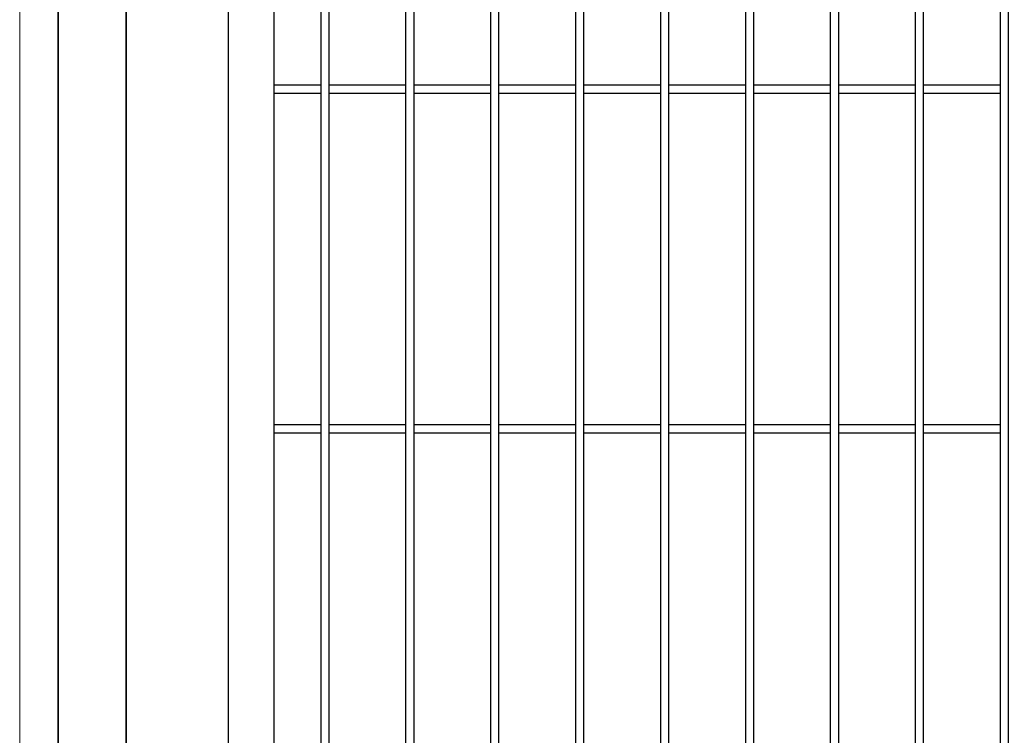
# Model space of a CAD drawing. Header units: inches. Extents: x 43593 to 117387, y -66787 to -26237.
# Tile 181 of 256: x 50770 to 50828, y -33604 to -33562. Entities that reach past the tile are written whole.
import ezdxf

# ---------------------------------------------------------------- set-up
doc = ezdxf.new("R2010")
doc.units = ezdxf.units.IN
doc.header["$MEASUREMENT"] = 0
doc.layers.add('--ogr.-panele', color=252, linetype='Continuous', lineweight=0)
doc.layers.add('AW OGRODZENIA', color=253, linetype='Continuous')

msp = doc.modelspace()

# ---------------------------------------------------------------- linework, layer by layer
at = {"layer": '--ogr.-panele', "color": 0}
msp.add_line((50769.891, -33677.802), (50769.891, -33524.295), dxfattribs=at)
at = {"layer": 'AW OGRODZENIA'}
for p, q in [((50784.861, -33566.147), (50787.615, -33566.147)), ((50784.861, -33566.147), (50787.615, -33566.147)), ((50784.861, -33566.147), (50787.615, -33566.147)), ((50784.861, -33566.147), (50787.615, -33566.147)), ((50784.861, -33566.147), (50787.615, -33566.147)), ((50784.861, -33566.147), (50787.615, -33566.147)), ((50784.861, -33566.147), (50787.615, -33566.147)), ((50784.861, -33566.147), (50787.615, -33566.147)), ((50784.861, -33566.147), (50787.615, -33566.147)), ((50784.861, -33566.147), (50787.615, -33566.147)), ((50784.861, -33566.147), (50787.615, -33566.147)), ((50784.861, -33566.147), (50787.615, -33566.147)), ((50784.861, -33566.147), (50787.615, -33566.147)), ((50784.861, -33566.147), (50787.615, -33566.147)), ((50784.861, -33566.147), (50787.615, -33566.147)), ((50784.861, -33566.147), (50787.615, -33566.147)), ((50784.861, -33566.147), (50787.615, -33566.147)), ((50784.861, -33566.147), (50787.615, -33566.147)), ((50784.861, -33566.147), (50787.615, -33566.147)), ((50784.861, -33566.147), (50787.615, -33566.147)), ((50784.861, -33566.147), (50787.615, -33566.147)), ((50784.861, -33566.147), (50787.615, -33566.147)), ((50784.861, -33566.147), (50787.615, -33566.147)), ((50784.861, -33566.147), (50787.615, -33566.147)), ((50784.861, -33566.147), (50787.615, -33566.147)), ((50788.111, -33566.147), (50792.615, -33566.147)), ((50788.111, -33566.147), (50792.615, -33566.147)), ((50788.111, -33566.147), (50792.615, -33566.147)), ((50788.111, -33566.147), (50792.615, -33566.147)), ((50788.111, -33566.147), (50792.615, -33566.147)), ((50788.111, -33566.147), (50792.615, -33566.147)), ((50788.111, -33566.147), (50792.615, -33566.147)), ((50788.111, -33566.147), (50792.615, -33566.147)), ((50788.111, -33566.147), (50792.615, -33566.147)), ((50788.111, -33566.147), (50792.615, -33566.147)), ((50788.111, -33566.147), (50792.615, -33566.147)), ((50788.111, -33566.147), (50792.615, -33566.147)), ((50788.111, -33566.147), (50792.615, -33566.147)), ((50788.111, -33566.147), (50792.615, -33566.147)), ((50788.111, -33566.147), (50792.615, -33566.147)), ((50788.111, -33566.147), (50792.615, -33566.147)), ((50788.111, -33566.147), (50792.615, -33566.147)), ((50788.111, -33566.147), (50792.615, -33566.147)), ((50788.111, -33566.147), (50792.615, -33566.147)), ((50788.111, -33566.147), (50792.615, -33566.147)), ((50788.111, -33566.147), (50792.615, -33566.147)), ((50788.111, -33566.147), (50792.615, -33566.147)), ((50788.111, -33566.147), (50792.615, -33566.147)), ((50788.111, -33566.147), (50792.615, -33566.147)), ((50788.111, -33566.147), (50792.615, -33566.147)), ((50793.111, -33566.147), (50797.615, -33566.147)), ((50793.111, -33566.147), (50797.615, -33566.147)), ((50793.111, -33566.147), (50797.615, -33566.147)), ((50793.111, -33566.147), (50797.615, -33566.147)), ((50793.111, -33566.147), (50797.615, -33566.147)), ((50793.111, -33566.147), (50797.615, -33566.147)), ((50793.111, -33566.147), (50797.615, -33566.147)), ((50793.111, -33566.147), (50797.615, -33566.147)), ((50793.111, -33566.147), (50797.615, -33566.147)), ((50793.111, -33566.147), (50797.615, -33566.147)), ((50793.111, -33566.147), (50797.615, -33566.147)), ((50793.111, -33566.147), (50797.615, -33566.147)), ((50793.111, -33566.147), (50797.615, -33566.147)), ((50793.111, -33566.147), (50797.615, -33566.147)), ((50793.111, -33566.147), (50797.615, -33566.147)), ((50793.111, -33566.147), (50797.615, -33566.147)), ((50793.111, -33566.147), (50797.615, -33566.147)), ((50793.111, -33566.147), (50797.615, -33566.147)), ((50793.111, -33566.147), (50797.615, -33566.147)), ((50793.111, -33566.147), (50797.615, -33566.147)), ((50793.111, -33566.147), (50797.615, -33566.147)), ((50793.111, -33566.147), (50797.615, -33566.147)), ((50793.111, -33566.147), (50797.615, -33566.147)), ((50793.111, -33566.147), (50797.615, -33566.147)), ((50793.111, -33566.147), (50797.615, -33566.147)), ((50798.111, -33566.147), (50802.615, -33566.147)), ((50798.111, -33566.147), (50802.615, -33566.147)), ((50798.111, -33566.147), (50802.615, -33566.147)), ((50798.111, -33566.147), (50802.615, -33566.147)), ((50798.111, -33566.147), (50802.615, -33566.147)), ((50798.111, -33566.147), (50802.615, -33566.147)), ((50798.111, -33566.147), (50802.615, -33566.147)), ((50798.111, -33566.147), (50802.615, -33566.147)), ((50798.111, -33566.147), (50802.615, -33566.147)), ((50798.111, -33566.147), (50802.615, -33566.147)), ((50798.111, -33566.147), (50802.615, -33566.147)), ((50798.111, -33566.147), (50802.615, -33566.147)), ((50798.111, -33566.147), (50802.615, -33566.147)), ((50798.111, -33566.147), (50802.615, -33566.147)), ((50798.111, -33566.147), (50802.615, -33566.147)), ((50798.111, -33566.147), (50802.615, -33566.147)), ((50798.111, -33566.147), (50802.615, -33566.147)), ((50798.111, -33566.147), (50802.615, -33566.147)), ((50798.111, -33566.147), (50802.615, -33566.147)), ((50798.111, -33566.147), (50802.615, -33566.147)), ((50798.111, -33566.147), (50802.615, -33566.147)), ((50798.111, -33566.147), (50802.615, -33566.147)), ((50798.111, -33566.147), (50802.615, -33566.147)), ((50798.111, -33566.147), (50802.615, -33566.147)), ((50798.111, -33566.147), (50802.615, -33566.147)), ((50803.111, -33566.147), (50807.615, -33566.147)), ((50803.111, -33566.147), (50807.615, -33566.147)), ((50803.111, -33566.147), (50807.615, -33566.147)), ((50803.111, -33566.147), (50807.615, -33566.147)), ((50803.111, -33566.147), (50807.615, -33566.147)), ((50803.111, -33566.147), (50807.615, -33566.147)), ((50803.111, -33566.147), (50807.615, -33566.147)), ((50803.111, -33566.147), (50807.615, -33566.147)), ((50803.111, -33566.147), (50807.615, -33566.147)), ((50803.111, -33566.147), (50807.615, -33566.147)), ((50803.111, -33566.147), (50807.615, -33566.147)), ((50803.111, -33566.147), (50807.615, -33566.147)), ((50803.111, -33566.147), (50807.615, -33566.147)), ((50803.111, -33566.147), (50807.615, -33566.147)), ((50803.111, -33566.147), (50807.615, -33566.147)), ((50803.111, -33566.147), (50807.615, -33566.147)), ((50803.111, -33566.147), (50807.615, -33566.147)), ((50803.111, -33566.147), (50807.615, -33566.147)), ((50803.111, -33566.147), (50807.615, -33566.147)), ((50803.111, -33566.147), (50807.615, -33566.147)), ((50803.111, -33566.147), (50807.615, -33566.147)), ((50803.111, -33566.147), (50807.615, -33566.147)), ((50803.111, -33566.147), (50807.615, -33566.147)), ((50803.111, -33566.147), (50807.615, -33566.147)), ((50803.111, -33566.147), (50807.615, -33566.147)), ((50808.111, -33566.147), (50812.615, -33566.147)), ((50808.111, -33566.147), (50812.615, -33566.147)), ((50808.111, -33566.147), (50812.615, -33566.147)), ((50808.111, -33566.147), (50812.615, -33566.147)), ((50808.111, -33566.147), (50812.615, -33566.147)), ((50808.111, -33566.147), (50812.615, -33566.147)), ((50808.111, -33566.147), (50812.615, -33566.147)), ((50808.111, -33566.147), (50812.615, -33566.147)), ((50808.111, -33566.147), (50812.615, -33566.147)), ((50808.111, -33566.147), (50812.615, -33566.147)), ((50808.111, -33566.147), (50812.615, -33566.147)), ((50808.111, -33566.147), (50812.615, -33566.147)), ((50808.111, -33566.147), (50812.615, -33566.147)), ((50808.111, -33566.147), (50812.615, -33566.147)), ((50808.111, -33566.147), (50812.615, -33566.147)), ((50808.111, -33566.147), (50812.615, -33566.147)), ((50808.111, -33566.147), (50812.615, -33566.147)), ((50808.111, -33566.147), (50812.615, -33566.147)), ((50808.111, -33566.147), (50812.615, -33566.147)), ((50808.111, -33566.147), (50812.615, -33566.147)), ((50808.111, -33566.147), (50812.615, -33566.147)), ((50808.111, -33566.147), (50812.615, -33566.147)), ((50808.111, -33566.147), (50812.615, -33566.147)), ((50808.111, -33566.147), (50812.615, -33566.147)), ((50808.111, -33566.147), (50812.615, -33566.147)), ((50813.111, -33566.147), (50817.615, -33566.147)), ((50813.111, -33566.147), (50817.615, -33566.147)), ((50813.111, -33566.147), (50817.615, -33566.147)), ((50813.111, -33566.147), (50817.615, -33566.147)), ((50813.111, -33566.147), (50817.615, -33566.147)), ((50813.111, -33566.147), (50817.615, -33566.147)), ((50813.111, -33566.147), (50817.615, -33566.147)), ((50813.111, -33566.147), (50817.615, -33566.147)), ((50813.111, -33566.147), (50817.615, -33566.147)), ((50813.111, -33566.147), (50817.615, -33566.147)), ((50813.111, -33566.147), (50817.615, -33566.147)), ((50813.111, -33566.147), (50817.615, -33566.147)), ((50813.111, -33566.147), (50817.615, -33566.147)), ((50813.111, -33566.147), (50817.615, -33566.147)), ((50813.111, -33566.147), (50817.615, -33566.147)), ((50813.111, -33566.147), (50817.615, -33566.147)), ((50813.111, -33566.147), (50817.615, -33566.147)), ((50813.111, -33566.147), (50817.615, -33566.147)), ((50813.111, -33566.147), (50817.615, -33566.147)), ((50813.111, -33566.147), (50817.615, -33566.147)), ((50813.111, -33566.147), (50817.615, -33566.147)), ((50813.111, -33566.147), (50817.615, -33566.147)), ((50813.111, -33566.147), (50817.615, -33566.147)), ((50813.111, -33566.147), (50817.615, -33566.147)), ((50813.111, -33566.147), (50817.615, -33566.147)), ((50818.111, -33566.147), (50822.615, -33566.147)), ((50818.111, -33566.147), (50822.615, -33566.147)), ((50818.111, -33566.147), (50822.615, -33566.147)), ((50818.111, -33566.147), (50822.615, -33566.147)), ((50818.111, -33566.147), (50822.615, -33566.147)), ((50818.111, -33566.147), (50822.615, -33566.147)), ((50818.111, -33566.147), (50822.615, -33566.147)), ((50818.111, -33566.147), (50822.615, -33566.147)), ((50818.111, -33566.147), (50822.615, -33566.147)), ((50818.111, -33566.147), (50822.615, -33566.147)), ((50818.111, -33566.147), (50822.615, -33566.147)), ((50818.111, -33566.147), (50822.615, -33566.147)), ((50818.111, -33566.147), (50822.615, -33566.147)), ((50818.111, -33566.147), (50822.615, -33566.147)), ((50818.111, -33566.147), (50822.615, -33566.147)), ((50818.111, -33566.147), (50822.615, -33566.147)), ((50818.111, -33566.147), (50822.615, -33566.147)), ((50818.111, -33566.147), (50822.615, -33566.147)), ((50818.111, -33566.147), (50822.615, -33566.147)), ((50818.111, -33566.147), (50822.615, -33566.147)), ((50818.111, -33566.147), (50822.615, -33566.147)), ((50818.111, -33566.147), (50822.615, -33566.147)), ((50818.111, -33566.147), (50822.615, -33566.147)), ((50818.111, -33566.147), (50822.615, -33566.147)), ((50818.111, -33566.147), (50822.615, -33566.147)), ((50823.111, -33566.147), (50827.615, -33566.147)), ((50823.111, -33566.147), (50827.615, -33566.147)), ((50823.111, -33566.147), (50827.615, -33566.147)), ((50823.111, -33566.147), (50827.615, -33566.147)), ((50823.111, -33566.147), (50827.615, -33566.147)), ((50823.111, -33566.147), (50827.615, -33566.147)), ((50823.111, -33566.147), (50827.615, -33566.147)), ((50823.111, -33566.147), (50827.615, -33566.147)), ((50823.111, -33566.147), (50827.615, -33566.147)), ((50823.111, -33566.147), (50827.615, -33566.147)), ((50823.111, -33566.147), (50827.615, -33566.147)), ((50823.111, -33566.147), (50827.615, -33566.147)), ((50823.111, -33566.147), (50827.615, -33566.147)), ((50823.111, -33566.147), (50827.615, -33566.147)), ((50823.111, -33566.147), (50827.615, -33566.147)), ((50823.111, -33566.147), (50827.615, -33566.147)), ((50823.111, -33566.147), (50827.615, -33566.147)), ((50823.111, -33566.147), (50827.615, -33566.147)), ((50823.111, -33566.147), (50827.615, -33566.147)), ((50823.111, -33566.147), (50827.615, -33566.147)), ((50823.111, -33566.147), (50827.615, -33566.147)), ((50823.111, -33566.147), (50827.615, -33566.147)), ((50823.111, -33566.147), (50827.615, -33566.147)), ((50823.111, -33566.147), (50827.615, -33566.147)), ((50823.111, -33566.147), (50827.615, -33566.147)), ((50784.861, -33566.647), (50787.615, -33566.647)), ((50784.861, -33566.647), (50787.615, -33566.647)), ((50784.861, -33566.647), (50787.615, -33566.647)), ((50784.861, -33566.647), (50787.615, -33566.647)), ((50784.861, -33566.647), (50787.615, -33566.647)), ((50784.861, -33566.647), (50787.615, -33566.647)), ((50784.861, -33566.647), (50787.615, -33566.647)), ((50784.861, -33566.647), (50787.615, -33566.647)), ((50784.861, -33566.647), (50787.615, -33566.647)), ((50784.861, -33566.647), (50787.615, -33566.647)), ((50784.861, -33566.647), (50787.615, -33566.647)), ((50784.861, -33566.647), (50787.615, -33566.647)), ((50784.861, -33566.647), (50787.615, -33566.647)), ((50784.861, -33566.647), (50787.615, -33566.647)), ((50784.861, -33566.647), (50787.615, -33566.647)), ((50784.861, -33566.647), (50787.615, -33566.647)), ((50784.861, -33566.647), (50787.615, -33566.647)), ((50784.861, -33566.647), (50787.615, -33566.647)), ((50784.861, -33566.647), (50787.615, -33566.647)), ((50784.861, -33566.647), (50787.615, -33566.647)), ((50784.861, -33566.647), (50787.615, -33566.647)), ((50784.861, -33566.647), (50787.615, -33566.647)), ((50784.861, -33566.647), (50787.615, -33566.647)), ((50784.861, -33566.647), (50787.615, -33566.647)), ((50784.861, -33566.647), (50787.615, -33566.647)), ((50788.111, -33566.647), (50792.615, -33566.647)), ((50788.111, -33566.647), (50792.615, -33566.647)), ((50788.111, -33566.647), (50792.615, -33566.647)), ((50788.111, -33566.647), (50792.615, -33566.647)), ((50788.111, -33566.647), (50792.615, -33566.647)), ((50788.111, -33566.647), (50792.615, -33566.647)), ((50788.111, -33566.647), (50792.615, -33566.647)), ((50788.111, -33566.647), (50792.615, -33566.647)), ((50788.111, -33566.647), (50792.615, -33566.647)), ((50788.111, -33566.647), (50792.615, -33566.647)), ((50788.111, -33566.647), (50792.615, -33566.647)), ((50788.111, -33566.647), (50792.615, -33566.647)), ((50788.111, -33566.647), (50792.615, -33566.647)), ((50788.111, -33566.647), (50792.615, -33566.647)), ((50788.111, -33566.647), (50792.615, -33566.647)), ((50788.111, -33566.647), (50792.615, -33566.647)), ((50788.111, -33566.647), (50792.615, -33566.647)), ((50788.111, -33566.647), (50792.615, -33566.647)), ((50788.111, -33566.647), (50792.615, -33566.647)), ((50788.111, -33566.647), (50792.615, -33566.647)), ((50788.111, -33566.647), (50792.615, -33566.647)), ((50788.111, -33566.647), (50792.615, -33566.647)), ((50788.111, -33566.647), (50792.615, -33566.647)), ((50788.111, -33566.647), (50792.615, -33566.647)), ((50788.111, -33566.647), (50792.615, -33566.647)), ((50793.111, -33566.647), (50797.615, -33566.647)), ((50793.111, -33566.647), (50797.615, -33566.647)), ((50793.111, -33566.647), (50797.615, -33566.647)), ((50793.111, -33566.647), (50797.615, -33566.647)), ((50793.111, -33566.647), (50797.615, -33566.647)), ((50793.111, -33566.647), (50797.615, -33566.647)), ((50793.111, -33566.647), (50797.615, -33566.647)), ((50793.111, -33566.647), (50797.615, -33566.647)), ((50793.111, -33566.647), (50797.615, -33566.647)), ((50793.111, -33566.647), (50797.615, -33566.647)), ((50793.111, -33566.647), (50797.615, -33566.647)), ((50793.111, -33566.647), (50797.615, -33566.647)), ((50793.111, -33566.647), (50797.615, -33566.647)), ((50793.111, -33566.647), (50797.615, -33566.647)), ((50793.111, -33566.647), (50797.615, -33566.647)), ((50793.111, -33566.647), (50797.615, -33566.647)), ((50793.111, -33566.647), (50797.615, -33566.647)), ((50793.111, -33566.647), (50797.615, -33566.647)), ((50793.111, -33566.647), (50797.615, -33566.647)), ((50793.111, -33566.647), (50797.615, -33566.647)), ((50793.111, -33566.647), (50797.615, -33566.647)), ((50793.111, -33566.647), (50797.615, -33566.647)), ((50793.111, -33566.647), (50797.615, -33566.647)), ((50793.111, -33566.647), (50797.615, -33566.647)), ((50793.111, -33566.647), (50797.615, -33566.647)), ((50798.111, -33566.647), (50802.615, -33566.647)), ((50798.111, -33566.647), (50802.615, -33566.647)), ((50798.111, -33566.647), (50802.615, -33566.647)), ((50798.111, -33566.647), (50802.615, -33566.647)), ((50798.111, -33566.647), (50802.615, -33566.647)), ((50798.111, -33566.647), (50802.615, -33566.647)), ((50798.111, -33566.647), (50802.615, -33566.647)), ((50798.111, -33566.647), (50802.615, -33566.647)), ((50798.111, -33566.647), (50802.615, -33566.647)), ((50798.111, -33566.647), (50802.615, -33566.647)), ((50798.111, -33566.647), (50802.615, -33566.647)), ((50798.111, -33566.647), (50802.615, -33566.647)), ((50798.111, -33566.647), (50802.615, -33566.647)), ((50798.111, -33566.647), (50802.615, -33566.647)), ((50798.111, -33566.647), (50802.615, -33566.647)), ((50798.111, -33566.647), (50802.615, -33566.647)), ((50798.111, -33566.647), (50802.615, -33566.647)), ((50798.111, -33566.647), (50802.615, -33566.647)), ((50798.111, -33566.647), (50802.615, -33566.647)), ((50798.111, -33566.647), (50802.615, -33566.647)), ((50798.111, -33566.647), (50802.615, -33566.647)), ((50798.111, -33566.647), (50802.615, -33566.647)), ((50798.111, -33566.647), (50802.615, -33566.647)), ((50798.111, -33566.647), (50802.615, -33566.647)), ((50798.111, -33566.647), (50802.615, -33566.647)), ((50803.111, -33566.647), (50807.615, -33566.647)), ((50803.111, -33566.647), (50807.615, -33566.647)), ((50803.111, -33566.647), (50807.615, -33566.647)), ((50803.111, -33566.647), (50807.615, -33566.647)), ((50803.111, -33566.647), (50807.615, -33566.647)), ((50803.111, -33566.647), (50807.615, -33566.647)), ((50803.111, -33566.647), (50807.615, -33566.647)), ((50803.111, -33566.647), (50807.615, -33566.647)), ((50803.111, -33566.647), (50807.615, -33566.647)), ((50803.111, -33566.647), (50807.615, -33566.647)), ((50803.111, -33566.647), (50807.615, -33566.647)), ((50803.111, -33566.647), (50807.615, -33566.647)), ((50803.111, -33566.647), (50807.615, -33566.647)), ((50803.111, -33566.647), (50807.615, -33566.647)), ((50803.111, -33566.647), (50807.615, -33566.647)), ((50803.111, -33566.647), (50807.615, -33566.647)), ((50803.111, -33566.647), (50807.615, -33566.647)), ((50803.111, -33566.647), (50807.615, -33566.647)), ((50803.111, -33566.647), (50807.615, -33566.647)), ((50803.111, -33566.647), (50807.615, -33566.647)), ((50803.111, -33566.647), (50807.615, -33566.647)), ((50803.111, -33566.647), (50807.615, -33566.647)), ((50803.111, -33566.647), (50807.615, -33566.647)), ((50803.111, -33566.647), (50807.615, -33566.647)), ((50803.111, -33566.647), (50807.615, -33566.647)), ((50808.111, -33566.647), (50812.615, -33566.647)), ((50808.111, -33566.647), (50812.615, -33566.647)), ((50808.111, -33566.647), (50812.615, -33566.647)), ((50808.111, -33566.647), (50812.615, -33566.647)), ((50808.111, -33566.647), (50812.615, -33566.647)), ((50808.111, -33566.647), (50812.615, -33566.647)), ((50808.111, -33566.647), (50812.615, -33566.647)), ((50808.111, -33566.647), (50812.615, -33566.647)), ((50808.111, -33566.647), (50812.615, -33566.647)), ((50808.111, -33566.647), (50812.615, -33566.647)), ((50808.111, -33566.647), (50812.615, -33566.647)), ((50808.111, -33566.647), (50812.615, -33566.647)), ((50808.111, -33566.647), (50812.615, -33566.647)), ((50808.111, -33566.647), (50812.615, -33566.647)), ((50808.111, -33566.647), (50812.615, -33566.647)), ((50808.111, -33566.647), (50812.615, -33566.647)), ((50808.111, -33566.647), (50812.615, -33566.647)), ((50808.111, -33566.647), (50812.615, -33566.647)), ((50808.111, -33566.647), (50812.615, -33566.647)), ((50808.111, -33566.647), (50812.615, -33566.647)), ((50808.111, -33566.647), (50812.615, -33566.647)), ((50808.111, -33566.647), (50812.615, -33566.647)), ((50808.111, -33566.647), (50812.615, -33566.647)), ((50808.111, -33566.647), (50812.615, -33566.647)), ((50808.111, -33566.647), (50812.615, -33566.647)), ((50813.111, -33566.647), (50817.615, -33566.647)), ((50813.111, -33566.647), (50817.615, -33566.647)), ((50813.111, -33566.647), (50817.615, -33566.647)), ((50813.111, -33566.647), (50817.615, -33566.647)), ((50813.111, -33566.647), (50817.615, -33566.647)), ((50813.111, -33566.647), (50817.615, -33566.647)), ((50813.111, -33566.647), (50817.615, -33566.647)), ((50813.111, -33566.647), (50817.615, -33566.647)), ((50813.111, -33566.647), (50817.615, -33566.647)), ((50813.111, -33566.647), (50817.615, -33566.647)), ((50813.111, -33566.647), (50817.615, -33566.647)), ((50813.111, -33566.647), (50817.615, -33566.647)), ((50813.111, -33566.647), (50817.615, -33566.647)), ((50813.111, -33566.647), (50817.615, -33566.647)), ((50813.111, -33566.647), (50817.615, -33566.647)), ((50813.111, -33566.647), (50817.615, -33566.647)), ((50813.111, -33566.647), (50817.615, -33566.647)), ((50813.111, -33566.647), (50817.615, -33566.647)), ((50813.111, -33566.647), (50817.615, -33566.647)), ((50813.111, -33566.647), (50817.615, -33566.647)), ((50813.111, -33566.647), (50817.615, -33566.647)), ((50813.111, -33566.647), (50817.615, -33566.647)), ((50813.111, -33566.647), (50817.615, -33566.647)), ((50813.111, -33566.647), (50817.615, -33566.647)), ((50813.111, -33566.647), (50817.615, -33566.647)), ((50818.111, -33566.647), (50822.615, -33566.647)), ((50818.111, -33566.647), (50822.615, -33566.647)), ((50818.111, -33566.647), (50822.615, -33566.647)), ((50818.111, -33566.647), (50822.615, -33566.647)), ((50818.111, -33566.647), (50822.615, -33566.647)), ((50818.111, -33566.647), (50822.615, -33566.647)), ((50818.111, -33566.647), (50822.615, -33566.647)), ((50818.111, -33566.647), (50822.615, -33566.647)), ((50818.111, -33566.647), (50822.615, -33566.647)), ((50818.111, -33566.647), (50822.615, -33566.647)), ((50818.111, -33566.647), (50822.615, -33566.647)), ((50818.111, -33566.647), (50822.615, -33566.647)), ((50818.111, -33566.647), (50822.615, -33566.647)), ((50818.111, -33566.647), (50822.615, -33566.647)), ((50818.111, -33566.647), (50822.615, -33566.647)), ((50818.111, -33566.647), (50822.615, -33566.647)), ((50818.111, -33566.647), (50822.615, -33566.647)), ((50818.111, -33566.647), (50822.615, -33566.647)), ((50818.111, -33566.647), (50822.615, -33566.647)), ((50818.111, -33566.647), (50822.615, -33566.647)), ((50818.111, -33566.647), (50822.615, -33566.647)), ((50818.111, -33566.647), (50822.615, -33566.647)), ((50818.111, -33566.647), (50822.615, -33566.647)), ((50818.111, -33566.647), (50822.615, -33566.647)), ((50818.111, -33566.647), (50822.615, -33566.647)), ((50823.111, -33566.647), (50827.615, -33566.647)), ((50823.111, -33566.647), (50827.615, -33566.647)), ((50823.111, -33566.647), (50827.615, -33566.647)), ((50823.111, -33566.647), (50827.615, -33566.647)), ((50823.111, -33566.647), (50827.615, -33566.647)), ((50823.111, -33566.647), (50827.615, -33566.647)), ((50823.111, -33566.647), (50827.615, -33566.647)), ((50823.111, -33566.647), (50827.615, -33566.647)), ((50823.111, -33566.647), (50827.615, -33566.647)), ((50823.111, -33566.647), (50827.615, -33566.647)), ((50823.111, -33566.647), (50827.615, -33566.647)), ((50823.111, -33566.647), (50827.615, -33566.647)), ((50823.111, -33566.647), (50827.615, -33566.647)), ((50823.111, -33566.647), (50827.615, -33566.647)), ((50823.111, -33566.647), (50827.615, -33566.647)), ((50823.111, -33566.647), (50827.615, -33566.647)), ((50823.111, -33566.647), (50827.615, -33566.647)), ((50823.111, -33566.647), (50827.615, -33566.647)), ((50823.111, -33566.647), (50827.615, -33566.647)), ((50823.111, -33566.647), (50827.615, -33566.647)), ((50823.111, -33566.647), (50827.615, -33566.647)), ((50823.111, -33566.647), (50827.615, -33566.647)), ((50823.111, -33566.647), (50827.615, -33566.647)), ((50823.111, -33566.647), (50827.615, -33566.647)), ((50823.111, -33566.647), (50827.615, -33566.647)), ((50784.861, -33586.147), (50787.615, -33586.147)), ((50784.861, -33586.147), (50787.615, -33586.147)), ((50784.861, -33586.147), (50787.615, -33586.147)), ((50784.861, -33586.147), (50787.615, -33586.147)), ((50784.861, -33586.147), (50787.615, -33586.147)), ((50784.861, -33586.147), (50787.615, -33586.147)), ((50784.861, -33586.147), (50787.615, -33586.147)), ((50784.861, -33586.147), (50787.615, -33586.147)), ((50784.861, -33586.147), (50787.615, -33586.147)), ((50784.861, -33586.147), (50787.615, -33586.147)), ((50784.861, -33586.147), (50787.615, -33586.147)), ((50784.861, -33586.147), (50787.615, -33586.147)), ((50784.861, -33586.147), (50787.615, -33586.147)), ((50784.861, -33586.147), (50787.615, -33586.147)), ((50784.861, -33586.147), (50787.615, -33586.147)), ((50784.861, -33586.147), (50787.615, -33586.147)), ((50784.861, -33586.147), (50787.615, -33586.147)), ((50784.861, -33586.147), (50787.615, -33586.147)), ((50784.861, -33586.147), (50787.615, -33586.147)), ((50784.861, -33586.147), (50787.615, -33586.147)), ((50784.861, -33586.147), (50787.615, -33586.147)), ((50784.861, -33586.147), (50787.615, -33586.147)), ((50784.861, -33586.147), (50787.615, -33586.147)), ((50784.861, -33586.147), (50787.615, -33586.147)), ((50784.861, -33586.147), (50787.615, -33586.147)), ((50784.861, -33586.647), (50787.615, -33586.647)), ((50784.861, -33586.647), (50787.615, -33586.647)), ((50784.861, -33586.647), (50787.615, -33586.647)), ((50784.861, -33586.647), (50787.615, -33586.647)), ((50784.861, -33586.647), (50787.615, -33586.647)), ((50788.111, -33586.147), (50792.615, -33586.147)), ((50788.111, -33586.147), (50792.615, -33586.147)), ((50788.111, -33586.147), (50792.615, -33586.147)), ((50788.111, -33586.147), (50792.615, -33586.147)), ((50788.111, -33586.147), (50792.615, -33586.147)), ((50788.111, -33586.147), (50792.615, -33586.147)), ((50788.111, -33586.147), (50792.615, -33586.147)), ((50788.111, -33586.147), (50792.615, -33586.147)), ((50788.111, -33586.147), (50792.615, -33586.147)), ((50788.111, -33586.147), (50792.615, -33586.147)), ((50788.111, -33586.147), (50792.615, -33586.147)), ((50788.111, -33586.147), (50792.615, -33586.147)), ((50788.111, -33586.147), (50792.615, -33586.147)), ((50788.111, -33586.147), (50792.615, -33586.147)), ((50788.111, -33586.147), (50792.615, -33586.147)), ((50788.111, -33586.147), (50792.615, -33586.147)), ((50788.111, -33586.147), (50792.615, -33586.147)), ((50788.111, -33586.147), (50792.615, -33586.147)), ((50788.111, -33586.147), (50792.615, -33586.147)), ((50788.111, -33586.147), (50792.615, -33586.147)), ((50788.111, -33586.147), (50792.615, -33586.147)), ((50788.111, -33586.147), (50792.615, -33586.147)), ((50788.111, -33586.147), (50792.615, -33586.147)), ((50788.111, -33586.147), (50792.615, -33586.147)), ((50788.111, -33586.147), (50792.615, -33586.147)), ((50788.111, -33586.647), (50792.615, -33586.647)), ((50788.111, -33586.647), (50792.615, -33586.647)), ((50788.111, -33586.647), (50792.615, -33586.647)), ((50788.111, -33586.647), (50792.615, -33586.647)), ((50788.111, -33586.647), (50792.615, -33586.647)), ((50788.111, -33586.647), (50792.615, -33586.647)), ((50788.111, -33586.647), (50792.615, -33586.647)), ((50788.111, -33586.647), (50792.615, -33586.647)), ((50788.111, -33586.647), (50792.615, -33586.647)), ((50788.111, -33586.647), (50792.615, -33586.647)), ((50788.111, -33586.647), (50792.615, -33586.647)), ((50788.111, -33586.647), (50792.615, -33586.647)), ((50788.111, -33586.647), (50792.615, -33586.647)), ((50788.111, -33586.647), (50792.615, -33586.647)), ((50788.111, -33586.647), (50792.615, -33586.647)), ((50788.111, -33586.647), (50792.615, -33586.647)), ((50788.111, -33586.647), (50792.615, -33586.647)), ((50788.111, -33586.647), (50792.615, -33586.647)), ((50788.111, -33586.647), (50792.615, -33586.647)), ((50788.111, -33586.647), (50792.615, -33586.647)), ((50788.111, -33586.647), (50792.615, -33586.647)), ((50788.111, -33586.647), (50792.615, -33586.647)), ((50788.111, -33586.647), (50792.615, -33586.647)), ((50788.111, -33586.647), (50792.615, -33586.647)), ((50788.111, -33586.647), (50792.615, -33586.647)), ((50793.111, -33586.147), (50797.615, -33586.147)), ((50793.111, -33586.147), (50797.615, -33586.147)), ((50793.111, -33586.147), (50797.615, -33586.147)), ((50793.111, -33586.147), (50797.615, -33586.147)), ((50793.111, -33586.147), (50797.615, -33586.147)), ((50793.111, -33586.147), (50797.615, -33586.147)), ((50793.111, -33586.147), (50797.615, -33586.147)), ((50793.111, -33586.147), (50797.615, -33586.147)), ((50793.111, -33586.147), (50797.615, -33586.147)), ((50793.111, -33586.147), (50797.615, -33586.147)), ((50793.111, -33586.147), (50797.615, -33586.147)), ((50793.111, -33586.147), (50797.615, -33586.147)), ((50793.111, -33586.147), (50797.615, -33586.147)), ((50793.111, -33586.147), (50797.615, -33586.147)), ((50793.111, -33586.147), (50797.615, -33586.147)), ((50793.111, -33586.147), (50797.615, -33586.147)), ((50793.111, -33586.147), (50797.615, -33586.147)), ((50793.111, -33586.147), (50797.615, -33586.147)), ((50793.111, -33586.147), (50797.615, -33586.147)), ((50793.111, -33586.147), (50797.615, -33586.147)), ((50793.111, -33586.147), (50797.615, -33586.147)), ((50793.111, -33586.147), (50797.615, -33586.147)), ((50793.111, -33586.147), (50797.615, -33586.147)), ((50793.111, -33586.147), (50797.615, -33586.147)), ((50793.111, -33586.147), (50797.615, -33586.147)), ((50793.111, -33586.647), (50797.615, -33586.647)), ((50793.111, -33586.647), (50797.615, -33586.647)), ((50793.111, -33586.647), (50797.615, -33586.647)), ((50793.111, -33586.647), (50797.615, -33586.647)), ((50793.111, -33586.647), (50797.615, -33586.647)), ((50793.111, -33586.647), (50797.615, -33586.647)), ((50793.111, -33586.647), (50797.615, -33586.647)), ((50793.111, -33586.647), (50797.615, -33586.647)), ((50793.111, -33586.647), (50797.615, -33586.647)), ((50793.111, -33586.647), (50797.615, -33586.647)), ((50793.111, -33586.647), (50797.615, -33586.647)), ((50793.111, -33586.647), (50797.615, -33586.647)), ((50793.111, -33586.647), (50797.615, -33586.647)), ((50793.111, -33586.647), (50797.615, -33586.647)), ((50793.111, -33586.647), (50797.615, -33586.647)), ((50793.111, -33586.647), (50797.615, -33586.647)), ((50793.111, -33586.647), (50797.615, -33586.647)), ((50793.111, -33586.647), (50797.615, -33586.647)), ((50793.111, -33586.647), (50797.615, -33586.647)), ((50793.111, -33586.647), (50797.615, -33586.647)), ((50793.111, -33586.647), (50797.615, -33586.647)), ((50793.111, -33586.647), (50797.615, -33586.647)), ((50793.111, -33586.647), (50797.615, -33586.647)), ((50793.111, -33586.647), (50797.615, -33586.647)), ((50793.111, -33586.647), (50797.615, -33586.647)), ((50798.111, -33586.147), (50802.615, -33586.147)), ((50798.111, -33586.147), (50802.615, -33586.147)), ((50798.111, -33586.147), (50802.615, -33586.147)), ((50798.111, -33586.147), (50802.615, -33586.147)), ((50798.111, -33586.147), (50802.615, -33586.147)), ((50798.111, -33586.147), (50802.615, -33586.147)), ((50798.111, -33586.147), (50802.615, -33586.147)), ((50798.111, -33586.147), (50802.615, -33586.147)), ((50798.111, -33586.147), (50802.615, -33586.147)), ((50798.111, -33586.147), (50802.615, -33586.147)), ((50798.111, -33586.147), (50802.615, -33586.147)), ((50798.111, -33586.147), (50802.615, -33586.147)), ((50798.111, -33586.147), (50802.615, -33586.147)), ((50798.111, -33586.147), (50802.615, -33586.147)), ((50798.111, -33586.147), (50802.615, -33586.147)), ((50798.111, -33586.147), (50802.615, -33586.147)), ((50798.111, -33586.147), (50802.615, -33586.147)), ((50798.111, -33586.147), (50802.615, -33586.147)), ((50798.111, -33586.147), (50802.615, -33586.147)), ((50798.111, -33586.147), (50802.615, -33586.147)), ((50798.111, -33586.147), (50802.615, -33586.147)), ((50798.111, -33586.147), (50802.615, -33586.147)), ((50798.111, -33586.147), (50802.615, -33586.147)), ((50798.111, -33586.147), (50802.615, -33586.147)), ((50798.111, -33586.147), (50802.615, -33586.147)), ((50798.111, -33586.647), (50802.615, -33586.647)), ((50798.111, -33586.647), (50802.615, -33586.647)), ((50798.111, -33586.647), (50802.615, -33586.647)), ((50798.111, -33586.647), (50802.615, -33586.647)), ((50798.111, -33586.647), (50802.615, -33586.647)), ((50798.111, -33586.647), (50802.615, -33586.647)), ((50798.111, -33586.647), (50802.615, -33586.647)), ((50798.111, -33586.647), (50802.615, -33586.647)), ((50798.111, -33586.647), (50802.615, -33586.647)), ((50798.111, -33586.647), (50802.615, -33586.647)), ((50798.111, -33586.647), (50802.615, -33586.647)), ((50798.111, -33586.647), (50802.615, -33586.647)), ((50798.111, -33586.647), (50802.615, -33586.647)), ((50798.111, -33586.647), (50802.615, -33586.647)), ((50798.111, -33586.647), (50802.615, -33586.647)), ((50798.111, -33586.647), (50802.615, -33586.647)), ((50798.111, -33586.647), (50802.615, -33586.647)), ((50798.111, -33586.647), (50802.615, -33586.647)), ((50798.111, -33586.647), (50802.615, -33586.647)), ((50798.111, -33586.647), (50802.615, -33586.647)), ((50798.111, -33586.647), (50802.615, -33586.647)), ((50798.111, -33586.647), (50802.615, -33586.647)), ((50798.111, -33586.647), (50802.615, -33586.647)), ((50798.111, -33586.647), (50802.615, -33586.647)), ((50798.111, -33586.647), (50802.615, -33586.647)), ((50803.111, -33586.147), (50807.615, -33586.147)), ((50803.111, -33586.147), (50807.615, -33586.147)), ((50803.111, -33586.147), (50807.615, -33586.147)), ((50803.111, -33586.147), (50807.615, -33586.147)), ((50803.111, -33586.147), (50807.615, -33586.147)), ((50803.111, -33586.147), (50807.615, -33586.147)), ((50803.111, -33586.147), (50807.615, -33586.147)), ((50803.111, -33586.147), (50807.615, -33586.147)), ((50803.111, -33586.147), (50807.615, -33586.147)), ((50803.111, -33586.147), (50807.615, -33586.147)), ((50803.111, -33586.147), (50807.615, -33586.147)), ((50803.111, -33586.147), (50807.615, -33586.147)), ((50803.111, -33586.147), (50807.615, -33586.147)), ((50803.111, -33586.147), (50807.615, -33586.147)), ((50803.111, -33586.147), (50807.615, -33586.147)), ((50803.111, -33586.147), (50807.615, -33586.147)), ((50803.111, -33586.147), (50807.615, -33586.147)), ((50803.111, -33586.147), (50807.615, -33586.147)), ((50803.111, -33586.147), (50807.615, -33586.147)), ((50803.111, -33586.147), (50807.615, -33586.147)), ((50803.111, -33586.147), (50807.615, -33586.147)), ((50803.111, -33586.147), (50807.615, -33586.147)), ((50803.111, -33586.147), (50807.615, -33586.147)), ((50803.111, -33586.147), (50807.615, -33586.147)), ((50803.111, -33586.147), (50807.615, -33586.147)), ((50803.111, -33586.647), (50807.615, -33586.647)), ((50803.111, -33586.647), (50807.615, -33586.647)), ((50803.111, -33586.647), (50807.615, -33586.647)), ((50803.111, -33586.647), (50807.615, -33586.647)), ((50803.111, -33586.647), (50807.615, -33586.647)), ((50803.111, -33586.647), (50807.615, -33586.647)), ((50803.111, -33586.647), (50807.615, -33586.647)), ((50803.111, -33586.647), (50807.615, -33586.647)), ((50803.111, -33586.647), (50807.615, -33586.647)), ((50803.111, -33586.647), (50807.615, -33586.647)), ((50803.111, -33586.647), (50807.615, -33586.647)), ((50803.111, -33586.647), (50807.615, -33586.647)), ((50803.111, -33586.647), (50807.615, -33586.647)), ((50803.111, -33586.647), (50807.615, -33586.647)), ((50803.111, -33586.647), (50807.615, -33586.647)), ((50803.111, -33586.647), (50807.615, -33586.647)), ((50803.111, -33586.647), (50807.615, -33586.647)), ((50803.111, -33586.647), (50807.615, -33586.647)), ((50803.111, -33586.647), (50807.615, -33586.647)), ((50803.111, -33586.647), (50807.615, -33586.647)), ((50803.111, -33586.647), (50807.615, -33586.647)), ((50803.111, -33586.647), (50807.615, -33586.647)), ((50803.111, -33586.647), (50807.615, -33586.647)), ((50803.111, -33586.647), (50807.615, -33586.647)), ((50803.111, -33586.647), (50807.615, -33586.647)), ((50808.111, -33586.147), (50812.615, -33586.147)), ((50808.111, -33586.147), (50812.615, -33586.147)), ((50808.111, -33586.147), (50812.615, -33586.147)), ((50808.111, -33586.147), (50812.615, -33586.147)), ((50808.111, -33586.147), (50812.615, -33586.147)), ((50808.111, -33586.147), (50812.615, -33586.147)), ((50808.111, -33586.147), (50812.615, -33586.147)), ((50808.111, -33586.147), (50812.615, -33586.147)), ((50808.111, -33586.147), (50812.615, -33586.147)), ((50808.111, -33586.147), (50812.615, -33586.147)), ((50808.111, -33586.147), (50812.615, -33586.147)), ((50808.111, -33586.147), (50812.615, -33586.147)), ((50808.111, -33586.147), (50812.615, -33586.147)), ((50808.111, -33586.147), (50812.615, -33586.147)), ((50808.111, -33586.147), (50812.615, -33586.147)), ((50808.111, -33586.147), (50812.615, -33586.147)), ((50808.111, -33586.147), (50812.615, -33586.147)), ((50808.111, -33586.147), (50812.615, -33586.147)), ((50808.111, -33586.147), (50812.615, -33586.147)), ((50808.111, -33586.147), (50812.615, -33586.147)), ((50808.111, -33586.147), (50812.615, -33586.147)), ((50808.111, -33586.147), (50812.615, -33586.147)), ((50808.111, -33586.147), (50812.615, -33586.147)), ((50808.111, -33586.147), (50812.615, -33586.147)), ((50808.111, -33586.147), (50812.615, -33586.147)), ((50808.111, -33586.647), (50812.615, -33586.647)), ((50808.111, -33586.647), (50812.615, -33586.647)), ((50808.111, -33586.647), (50812.615, -33586.647)), ((50808.111, -33586.647), (50812.615, -33586.647)), ((50808.111, -33586.647), (50812.615, -33586.647)), ((50808.111, -33586.647), (50812.615, -33586.647)), ((50808.111, -33586.647), (50812.615, -33586.647)), ((50808.111, -33586.647), (50812.615, -33586.647)), ((50808.111, -33586.647), (50812.615, -33586.647)), ((50808.111, -33586.647), (50812.615, -33586.647)), ((50808.111, -33586.647), (50812.615, -33586.647)), ((50808.111, -33586.647), (50812.615, -33586.647)), ((50808.111, -33586.647), (50812.615, -33586.647)), ((50808.111, -33586.647), (50812.615, -33586.647)), ((50808.111, -33586.647), (50812.615, -33586.647)), ((50808.111, -33586.647), (50812.615, -33586.647)), ((50808.111, -33586.647), (50812.615, -33586.647)), ((50808.111, -33586.647), (50812.615, -33586.647)), ((50808.111, -33586.647), (50812.615, -33586.647)), ((50808.111, -33586.647), (50812.615, -33586.647)), ((50808.111, -33586.647), (50812.615, -33586.647)), ((50808.111, -33586.647), (50812.615, -33586.647)), ((50808.111, -33586.647), (50812.615, -33586.647)), ((50808.111, -33586.647), (50812.615, -33586.647)), ((50808.111, -33586.647), (50812.615, -33586.647)), ((50813.111, -33586.147), (50817.615, -33586.147)), ((50813.111, -33586.147), (50817.615, -33586.147)), ((50813.111, -33586.147), (50817.615, -33586.147)), ((50813.111, -33586.147), (50817.615, -33586.147)), ((50813.111, -33586.147), (50817.615, -33586.147)), ((50813.111, -33586.147), (50817.615, -33586.147)), ((50813.111, -33586.147), (50817.615, -33586.147)), ((50813.111, -33586.147), (50817.615, -33586.147)), ((50813.111, -33586.147), (50817.615, -33586.147)), ((50813.111, -33586.147), (50817.615, -33586.147)), ((50813.111, -33586.147), (50817.615, -33586.147)), ((50813.111, -33586.147), (50817.615, -33586.147)), ((50813.111, -33586.147), (50817.615, -33586.147)), ((50813.111, -33586.147), (50817.615, -33586.147)), ((50813.111, -33586.147), (50817.615, -33586.147)), ((50813.111, -33586.147), (50817.615, -33586.147)), ((50813.111, -33586.147), (50817.615, -33586.147)), ((50813.111, -33586.147), (50817.615, -33586.147)), ((50813.111, -33586.147), (50817.615, -33586.147)), ((50813.111, -33586.147), (50817.615, -33586.147)), ((50813.111, -33586.147), (50817.615, -33586.147)), ((50813.111, -33586.147), (50817.615, -33586.147)), ((50813.111, -33586.147), (50817.615, -33586.147)), ((50813.111, -33586.147), (50817.615, -33586.147)), ((50813.111, -33586.147), (50817.615, -33586.147)), ((50813.111, -33586.647), (50817.615, -33586.647)), ((50813.111, -33586.647), (50817.615, -33586.647)), ((50813.111, -33586.647), (50817.615, -33586.647)), ((50813.111, -33586.647), (50817.615, -33586.647)), ((50813.111, -33586.647), (50817.615, -33586.647)), ((50813.111, -33586.647), (50817.615, -33586.647)), ((50813.111, -33586.647), (50817.615, -33586.647)), ((50813.111, -33586.647), (50817.615, -33586.647)), ((50813.111, -33586.647), (50817.615, -33586.647)), ((50813.111, -33586.647), (50817.615, -33586.647)), ((50813.111, -33586.647), (50817.615, -33586.647)), ((50813.111, -33586.647), (50817.615, -33586.647)), ((50813.111, -33586.647), (50817.615, -33586.647)), ((50813.111, -33586.647), (50817.615, -33586.647)), ((50813.111, -33586.647), (50817.615, -33586.647)), ((50813.111, -33586.647), (50817.615, -33586.647)), ((50813.111, -33586.647), (50817.615, -33586.647)), ((50813.111, -33586.647), (50817.615, -33586.647)), ((50813.111, -33586.647), (50817.615, -33586.647)), ((50813.111, -33586.647), (50817.615, -33586.647)), ((50813.111, -33586.647), (50817.615, -33586.647)), ((50813.111, -33586.647), (50817.615, -33586.647)), ((50813.111, -33586.647), (50817.615, -33586.647)), ((50813.111, -33586.647), (50817.615, -33586.647)), ((50813.111, -33586.647), (50817.615, -33586.647)), ((50818.111, -33586.147), (50822.615, -33586.147)), ((50818.111, -33586.147), (50822.615, -33586.147)), ((50818.111, -33586.147), (50822.615, -33586.147)), ((50818.111, -33586.147), (50822.615, -33586.147)), ((50818.111, -33586.147), (50822.615, -33586.147)), ((50818.111, -33586.147), (50822.615, -33586.147)), ((50818.111, -33586.147), (50822.615, -33586.147)), ((50818.111, -33586.147), (50822.615, -33586.147)), ((50818.111, -33586.147), (50822.615, -33586.147)), ((50818.111, -33586.147), (50822.615, -33586.147)), ((50818.111, -33586.147), (50822.615, -33586.147)), ((50818.111, -33586.147), (50822.615, -33586.147)), ((50818.111, -33586.147), (50822.615, -33586.147)), ((50818.111, -33586.147), (50822.615, -33586.147)), ((50818.111, -33586.147), (50822.615, -33586.147)), ((50818.111, -33586.147), (50822.615, -33586.147)), ((50818.111, -33586.147), (50822.615, -33586.147)), ((50818.111, -33586.147), (50822.615, -33586.147)), ((50818.111, -33586.147), (50822.615, -33586.147)), ((50818.111, -33586.147), (50822.615, -33586.147)), ((50818.111, -33586.147), (50822.615, -33586.147)), ((50818.111, -33586.147), (50822.615, -33586.147)), ((50818.111, -33586.147), (50822.615, -33586.147)), ((50818.111, -33586.147), (50822.615, -33586.147)), ((50818.111, -33586.147), (50822.615, -33586.147)), ((50818.111, -33586.647), (50822.615, -33586.647)), ((50818.111, -33586.647), (50822.615, -33586.647)), ((50818.111, -33586.647), (50822.615, -33586.647)), ((50818.111, -33586.647), (50822.615, -33586.647)), ((50818.111, -33586.647), (50822.615, -33586.647)), ((50818.111, -33586.647), (50822.615, -33586.647)), ((50818.111, -33586.647), (50822.615, -33586.647)), ((50818.111, -33586.647), (50822.615, -33586.647)), ((50818.111, -33586.647), (50822.615, -33586.647)), ((50818.111, -33586.647), (50822.615, -33586.647)), ((50818.111, -33586.647), (50822.615, -33586.647)), ((50818.111, -33586.647), (50822.615, -33586.647)), ((50818.111, -33586.647), (50822.615, -33586.647)), ((50818.111, -33586.647), (50822.615, -33586.647)), ((50818.111, -33586.647), (50822.615, -33586.647)), ((50818.111, -33586.647), (50822.615, -33586.647)), ((50818.111, -33586.647), (50822.615, -33586.647)), ((50818.111, -33586.647), (50822.615, -33586.647)), ((50818.111, -33586.647), (50822.615, -33586.647)), ((50818.111, -33586.647), (50822.615, -33586.647)), ((50818.111, -33586.647), (50822.615, -33586.647)), ((50818.111, -33586.647), (50822.615, -33586.647)), ((50818.111, -33586.647), (50822.615, -33586.647)), ((50818.111, -33586.647), (50822.615, -33586.647)), ((50818.111, -33586.647), (50822.615, -33586.647)), ((50823.111, -33586.147), (50827.615, -33586.147)), ((50823.111, -33586.147), (50827.615, -33586.147)), ((50823.111, -33586.147), (50827.615, -33586.147)), ((50823.111, -33586.147), (50827.615, -33586.147)), ((50823.111, -33586.147), (50827.615, -33586.147)), ((50823.111, -33586.147), (50827.615, -33586.147)), ((50823.111, -33586.147), (50827.615, -33586.147)), ((50823.111, -33586.147), (50827.615, -33586.147)), ((50823.111, -33586.147), (50827.615, -33586.147)), ((50823.111, -33586.147), (50827.615, -33586.147)), ((50823.111, -33586.147), (50827.615, -33586.147)), ((50823.111, -33586.147), (50827.615, -33586.147)), ((50823.111, -33586.147), (50827.615, -33586.147)), ((50823.111, -33586.147), (50827.615, -33586.147)), ((50823.111, -33586.147), (50827.615, -33586.147)), ((50823.111, -33586.147), (50827.615, -33586.147)), ((50823.111, -33586.147), (50827.615, -33586.147)), ((50823.111, -33586.147), (50827.615, -33586.147)), ((50823.111, -33586.147), (50827.615, -33586.147)), ((50823.111, -33586.147), (50827.615, -33586.147)), ((50823.111, -33586.147), (50827.615, -33586.147)), ((50823.111, -33586.147), (50827.615, -33586.147)), ((50823.111, -33586.147), (50827.615, -33586.147)), ((50823.111, -33586.147), (50827.615, -33586.147)), ((50823.111, -33586.147), (50827.615, -33586.147)), ((50823.111, -33586.647), (50827.615, -33586.647)), ((50823.111, -33586.647), (50827.615, -33586.647)), ((50823.111, -33586.647), (50827.615, -33586.647)), ((50823.111, -33586.647), (50827.615, -33586.647)), ((50823.111, -33586.647), (50827.615, -33586.647)), ((50823.111, -33586.647), (50827.615, -33586.647)), ((50823.111, -33586.647), (50827.615, -33586.647)), ((50823.111, -33586.647), (50827.615, -33586.647)), ((50823.111, -33586.647), (50827.615, -33586.647)), ((50823.111, -33586.647), (50827.615, -33586.647)), ((50823.111, -33586.647), (50827.615, -33586.647)), ((50823.111, -33586.647), (50827.615, -33586.647)), ((50823.111, -33586.647), (50827.615, -33586.647)), ((50823.111, -33586.647), (50827.615, -33586.647)), ((50823.111, -33586.647), (50827.615, -33586.647)), ((50823.111, -33586.647), (50827.615, -33586.647)), ((50823.111, -33586.647), (50827.615, -33586.647)), ((50823.111, -33586.647), (50827.615, -33586.647)), ((50823.111, -33586.647), (50827.615, -33586.647)), ((50823.111, -33586.647), (50827.615, -33586.647)), ((50823.111, -33586.647), (50827.615, -33586.647)), ((50823.111, -33586.647), (50827.615, -33586.647)), ((50823.111, -33586.647), (50827.615, -33586.647)), ((50823.111, -33586.647), (50827.615, -33586.647)), ((50823.111, -33586.647), (50827.615, -33586.647))]:
    msp.add_line(p, q, dxfattribs=at)
at = {"layer": 'AW OGRODZENIA', "color": 0}
for points in [[(50776.161, -33521.986), (50772.161, -33521.986), (50772.161, -33675.492), (50776.161, -33675.492)], [(50772.161, -33521.986), (50776.161, -33521.986), (50776.161, -33675.492), (50772.161, -33675.492)]]:
    msp.add_lwpolyline(points, close=True, dxfattribs=at)
at = {"layer": 'AW OGRODZENIA'}
for points in [[(50782.161, -33643.986), (51022.161, -33643.986), (51022.161, -33523.986), (50782.161, -33523.986)], [(50784.861, -33641.286), (51019.461, -33641.286), (51019.461, -33526.686), (50784.861, -33526.686)], [(50788.111, -33526.686), (50787.615, -33526.686), (50787.615, -33641.286), (50788.111, -33641.286)], [(50793.111, -33526.686), (50792.615, -33526.686), (50792.615, -33641.286), (50793.111, -33641.286)], [(50798.111, -33526.686), (50797.615, -33526.686), (50797.615, -33641.286), (50798.111, -33641.286)], [(50803.111, -33526.686), (50802.615, -33526.686), (50802.615, -33641.286), (50803.111, -33641.286)], [(50808.111, -33526.686), (50807.615, -33526.686), (50807.615, -33641.286), (50808.111, -33641.286)], [(50813.111, -33526.686), (50812.615, -33526.686), (50812.615, -33641.286), (50813.111, -33641.286)], [(50818.111, -33526.686), (50817.615, -33526.686), (50817.615, -33641.286), (50818.111, -33641.286)], [(50823.111, -33526.686), (50822.615, -33526.686), (50822.615, -33641.286), (50823.111, -33641.286)], [(50828.111, -33526.686), (50827.615, -33526.686), (50827.615, -33641.286), (50828.111, -33641.286)]]:
    msp.add_lwpolyline(points, close=True, dxfattribs=at)

doc.saveas('drawing.dxf')
